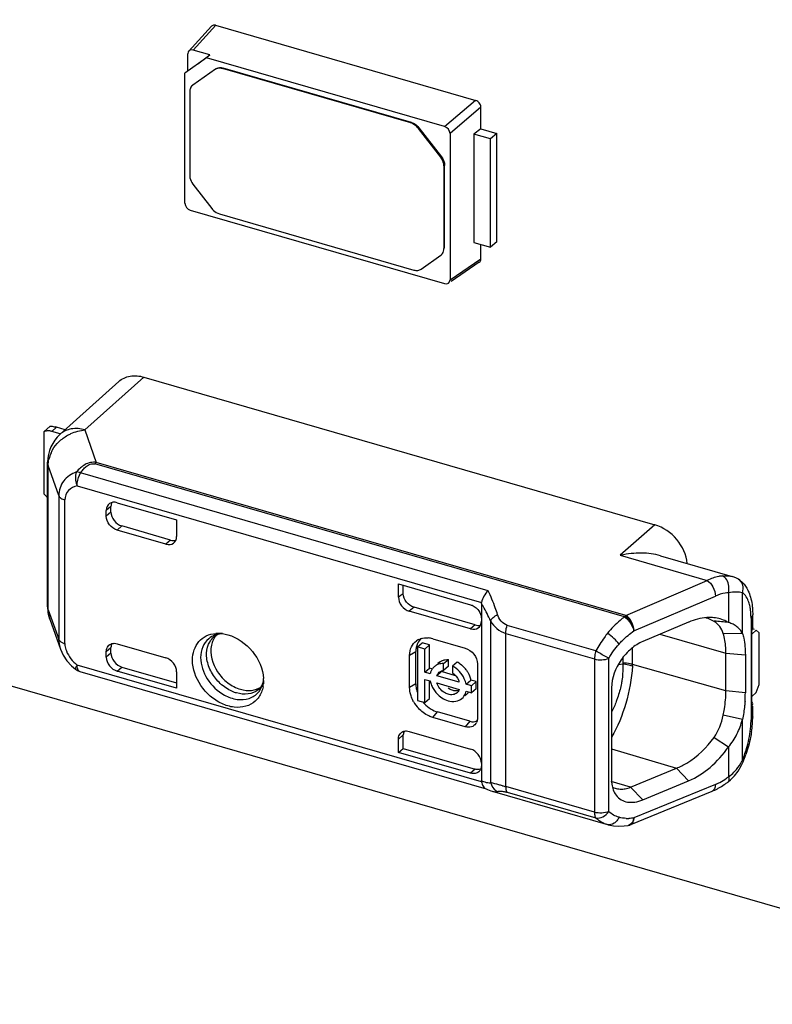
# Model space of a CAD drawing. Header units: millimetres. Extents: x 0 to 210, y 0 to 297.
# Tile 15 of 19: x 112.39 to 118.41, y 231.61 to 239.49. Entities that reach past the tile are written whole.
import ezdxf

# ---------------------------------------------------------------- set-up
doc = ezdxf.new("R2010")
doc.units = ezdxf.units.MM
doc.header["$LTSCALE"] = 19.36
doc.layers.get('0').update_dxf_attribs({"linetype": 'CONTINUOUS'})

msp = doc.modelspace()

# ---------------------------------------------------------------- linework, layer by layer
at = {"color": 7, "linetype": 'Continuous'}
for p, q in [((121.13401, 231.61388), (93.85421, 239.48888)), ((113.92383, 239.4365), (113.74262, 239.238)), ((113.95632, 239.44502), (116.04012, 238.84347)), ((113.91245, 239.20687), (113.77767, 239.24578)), ((113.88504, 239.18351), (113.71184, 239.0603)), ((113.73443, 239.08024), (113.73443, 239.21502)), ((113.81438, 239.13711), (113.91245, 239.20687)), ((113.88504, 239.18351), (113.91245, 239.20687)), ((115.79037, 238.63349), (113.88504, 239.18351)), ((113.95603, 239.09435), (113.7755, 238.96517)), ((115.519, 238.66275), (114.01227, 239.09771)), ((115.524, 238.66708), (114.01727, 239.10204)), ((113.71184, 238.02101), (113.71184, 239.0603)), ((113.77628, 238.96617), (113.77128, 238.96184)), ((113.7755, 238.96517), (113.77129, 238.96183)), ((113.75014, 238.91125), (113.75014, 238.2427)), ((116.0808, 238.61518), (116.0808, 238.79105)), ((115.75993, 238.38813), (115.58023, 238.61971)), ((115.58523, 238.62404), (115.76493, 238.39246)), ((116.0808, 238.61518), (116.02544, 238.57285)), ((116.0808, 238.61518), (116.20799, 238.57846)), ((115.8336, 238.57777), (115.8336, 237.40851)), ((116.15749, 238.53473), (116.02544, 238.57285)), ((116.02544, 238.57285), (116.02544, 237.70682)), ((116.20799, 238.57846), (116.15749, 238.53473)), ((116.15749, 237.6687), (116.15749, 238.53473)), ((116.20799, 237.71243), (116.20799, 238.57846)), ((115.7853, 238.31957), (115.7853, 237.65937)), ((115.7903, 237.6637), (115.7903, 238.3239)), ((113.7755, 238.17414), (113.92736, 237.97845)), ((113.75507, 237.96529), (115.79037, 237.37775)), ((113.98859, 237.93541), (115.54267, 237.48678)), ((116.02544, 237.70682), (116.15749, 237.6687)), ((116.0808, 237.57328), (116.0808, 237.69084)), ((116.20799, 237.71243), (116.15749, 237.6687)), ((115.60391, 237.49447), (115.75993, 237.60546)), ((115.75993, 237.60546), (115.76415, 237.60879)), ((115.76916, 237.61311), (115.76416, 237.60878)), ((116.0676, 237.54853), (115.84213, 237.39591)), ((112.71267, 236.1727), (113.18266, 236.59526)), ((112.91191, 236.20827), (113.38306, 236.62988)), ((113.38307, 236.62988), (117.47338, 235.44911)), ((112.63279, 236.23664), (112.58279, 236.19334)), ((112.58279, 236.19334), (112.58279, 235.69538)), ((112.71399, 236.17712), (112.64774, 236.19624)), ((112.75316, 236.20911), (112.68524, 236.22872)), ((112.61325, 234.79487), (112.61325, 235.94961)), ((113.16932, 235.62587), (113.64564, 235.48837)), ((113.08272, 235.51858), (113.08272, 235.56426)), ((113.12022, 235.55106), (113.12022, 235.59651)), ((113.64564, 235.48837), (113.64564, 235.35608)), ((113.55902, 235.29448), (113.16932, 235.40698)), ((113.59539, 235.32729), (113.20682, 235.43945)), ((117.2013, 235.20593), (117.19621, 235.20487)), ((117.51949, 235.20149), (118.09297, 235.03594)), ((118.14166, 235.01406), (118.14131, 235.01429)), ((115.42099, 234.97587), (115.99835, 234.8092)), ((115.42099, 234.86967), (115.42099, 234.97587)), ((115.45962, 234.89791), (115.45962, 234.96471)), ((115.99835, 234.61635), (115.50763, 234.75801)), ((116.03585, 234.6477), (115.54627, 234.78903)), ((116.08495, 234.81983), (116.08495, 233.40146)), ((112.63065, 234.69417), (112.71594, 234.45516)), ((118.25615, 234.62471), (118.25615, 234.72822)), ((117.74304, 234.67055), (117.3757, 234.5151)), ((118.24832, 234.57484), (118.2836, 234.60539)), ((118.24832, 233.99853), (118.24832, 234.60475)), ((118.3086, 234.58374), (118.2836, 234.60539)), ((115.69524, 234.53771), (115.95504, 234.46271)), ((118.02072, 234.58092), (118.17393, 234.58149)), ((118.3086, 234.17238), (118.3086, 234.58374)), ((112.71605, 234.45487), (112.73825, 234.40655)), ((113.12022, 234.42307), (113.12022, 234.46853)), ((113.16932, 234.49765), (113.55902, 234.38516)), ((115.57363, 234.47216), (115.61113, 234.50464)), ((115.63101, 234.4556), (115.57363, 234.47216)), ((115.57363, 234.47216), (115.57363, 234.04434)), ((115.66851, 234.48807), (115.61113, 234.50464)), ((115.63101, 234.4556), (115.66851, 234.48807)), ((115.63101, 234.27038), (115.63101, 234.4556)), ((115.66851, 234.30285), (115.66851, 234.48807)), ((112.73825, 234.40655), (112.76789, 234.36216)), ((112.76789, 234.36216), (112.80481, 234.32091)), ((113.08272, 234.39037), (113.08272, 234.43605)), ((115.51058, 234.14655), (115.51058, 234.40636)), ((115.55953, 234.17572), (115.55953, 234.43553)), ((115.78272, 234.33948), (115.82022, 234.37196)), ((115.82022, 234.31718), (115.82022, 234.37196)), ((118.0418, 234.12042), (118.0418, 234.42353)), ((118.19729, 234.40822), (118.19729, 234.10511)), ((112.80481, 234.32091), (112.83603, 234.29318)), ((113.20682, 234.31147), (113.64564, 234.18479)), ((115.63101, 234.27038), (115.66851, 234.30285)), ((115.68689, 234.29755), (115.66851, 234.30285)), ((115.74565, 234.34751), (115.73575, 234.33894)), ((115.78272, 234.28471), (115.78272, 234.33948)), ((115.82022, 234.31718), (115.78272, 234.28471)), ((115.8919, 234.35127), (115.8544, 234.31879)), ((115.8544, 234.31879), (115.8544, 234.26402)), ((116.0531, 234.33635), (116.0531, 233.90333)), ((112.87115, 234.27488), (116.12243, 233.33631)), ((113.64564, 234.14127), (113.16932, 234.27877)), ((113.64564, 234.27355), (113.64564, 234.14127)), ((114.34148, 234.20258), (114.34026, 234.17835)), ((115.67535, 234.25758), (115.63101, 234.27038)), ((115.63101, 234.213), (115.67535, 234.2002)), ((115.63101, 234.02778), (115.63101, 234.213)), ((115.72913, 234.24205), (115.76663, 234.27453)), ((115.90799, 234.19042), (115.72913, 234.24205)), ((115.87873, 234.24216), (115.76663, 234.27453)), ((115.96177, 234.17489), (115.99927, 234.20737)), ((116.04415, 234.19441), (115.99927, 234.20737)), ((115.66851, 234.06026), (115.66851, 234.2002)), ((115.72913, 234.18468), (115.90799, 234.13304)), ((116.00665, 234.16194), (115.96177, 234.17489)), ((116.00665, 234.16194), (116.04415, 234.19441)), ((116.00665, 234.10456), (116.00665, 234.16194)), ((116.04415, 234.13704), (116.00665, 234.10456)), ((116.04415, 234.13704), (116.04415, 234.19441)), ((117.1264, 234.14538), (117.1264, 233.40923)), ((118.2836, 234.10743), (118.3086, 234.17238)), ((115.63101, 234.02778), (115.66851, 234.06026)), ((115.96647, 234.09254), (115.9531, 234.08096)), ((115.96177, 234.11752), (116.00665, 234.10456)), ((118.2836, 234.10743), (118.24832, 234.07688)), ((115.57363, 234.04434), (115.63101, 234.02778)), ((118.25615, 233.91384), (118.25615, 233.99853)), ((115.95504, 233.83359), (115.69524, 233.90859)), ((115.99254, 233.87751), (115.73274, 233.95251)), ((118.17394, 233.89152), (118.02065, 233.92635)), ((115.45962, 233.76935), (115.42099, 233.73497)), ((115.42099, 233.62877), (115.42099, 233.73497)), ((115.45962, 233.66114), (115.45962, 233.76935)), ((115.50763, 233.7966), (115.99835, 233.65494)), ((117.94855, 233.7472), (118.06271, 233.67292)), ((115.42099, 233.62877), (115.45962, 233.66114)), ((115.45962, 233.66114), (116.03571, 233.49484)), ((115.99825, 233.46212), (115.42099, 233.62877)), ((117.27879, 233.35036), (117.64587, 233.50292)), ((118.17942, 233.55377), (118.17944, 233.55383)), ((118.11028, 233.44123), (118.13914, 233.47882)), ((116.12261, 233.33695), (116.133, 233.33227)), ((117.37589, 233.24859), (117.7435, 233.40179)), ((118.05925, 233.39312), (118.0592, 233.39308)), ((116.133, 233.33227), (116.16064, 233.32172)), ((116.16064, 233.32172), (116.17185, 233.31824)), ((116.17184, 233.31825), (117.09381, 233.0521)), ((117.27947, 233.05079), (117.93075, 233.318)), ((117.25875, 233.04485), (117.25838, 233.04478)), ((117.2695, 233.04738), (117.27925, 233.05076))]:
    msp.add_line(p, q, dxfattribs=at)
at = {"color": 9, "linetype": 'Continuous'}
for p, q in [((113.95887, 239.44428), (113.77767, 239.24578)), ((113.95603, 239.09435), (113.95103, 239.09002)), ((114.01227, 239.09771), (114.01727, 239.10204)), ((113.7755, 238.96517), (113.7805, 238.9695)), ((115.79037, 238.63349), (116.03756, 238.84421)), ((116.0808, 238.7885), (115.8336, 238.57777)), ((115.519, 238.66275), (115.524, 238.66708)), ((115.58023, 238.61971), (115.58523, 238.62404)), ((115.76493, 238.39246), (115.75993, 238.38813)), ((115.7853, 238.31957), (115.7903, 238.3239)), ((115.7853, 237.65937), (115.7903, 237.6637)), ((115.8336, 237.40851), (116.0808, 237.57583)), ((112.64774, 236.19624), (112.68524, 236.22872)), ((112.71272, 236.17275), (112.71266, 236.17269)), ((112.91191, 236.20827), (113.00259, 235.94818)), ((117.23014, 234.71288), (112.99166, 235.93643)), ((117.24105, 234.72464), (113.00259, 235.94818)), ((112.70184, 235.68246), (112.6178, 235.92356)), ((112.6178, 234.76882), (112.6178, 235.92356)), ((116.13849, 234.92201), (112.87666, 235.86362)), ((112.84888, 235.76199), (116.08556, 234.82764)), ((112.70184, 235.68246), (112.70184, 234.53332)), ((112.75032, 234.4987), (112.75032, 235.64784)), ((113.12022, 235.59651), (113.08272, 235.56426)), ((113.12022, 235.55106), (113.08272, 235.51858)), ((113.16932, 235.40698), (113.20682, 235.43945)), ((117.47338, 235.44911), (117.1962, 235.20488)), ((113.59539, 235.32729), (113.55902, 235.29448)), ((117.1962, 235.20488), (117.89231, 235.00393)), ((117.24105, 234.72464), (117.89231, 235.00393)), ((117.3058, 234.60011), (117.95708, 234.87939)), ((118.0625, 234.90605), (118.0625, 234.66673)), ((118.17373, 234.58004), (118.17393, 234.90511)), ((112.6178, 234.76882), (112.70184, 234.53332)), ((115.54627, 234.78903), (115.50763, 234.75801)), ((116.1588, 234.67974), (116.1588, 233.38666)), ((117.24106, 234.72464), (117.23556, 234.71925)), ((118.24275, 234.70322), (118.24275, 233.88884)), ((116.03585, 234.6477), (115.99835, 234.61635)), ((117.00078, 234.43992), (116.29071, 234.6449)), ((116.27959, 234.58085), (116.98967, 234.37587)), ((116.27959, 233.35485), (116.27959, 234.58085)), ((117.51288, 234.57315), (118.0418, 234.42353)), ((113.08272, 234.43605), (113.12022, 234.46853)), ((117.29404, 234.33195), (117.29404, 234.4649)), ((113.12022, 234.42307), (113.08272, 234.39037)), ((115.51058, 234.40636), (115.55953, 234.43553)), ((116.98967, 234.37587), (116.98967, 233.14986)), ((117.10395, 233.15486), (117.10395, 234.38086)), ((117.21775, 234.38665), (117.21775, 234.34429)), ((118.0418, 234.42353), (118.19729, 234.40822)), ((116.08556, 233.39331), (112.84888, 234.32766)), ((113.16932, 234.27877), (113.20682, 234.31147)), ((117.18222, 234.33297), (117.21746, 234.33716)), ((118.0418, 234.12042), (117.29404, 234.33195)), ((115.55953, 234.17572), (115.51058, 234.14655)), ((118.19729, 234.10511), (118.0418, 234.12042)), ((115.69524, 233.90859), (115.73274, 233.95251)), ((118.17382, 233.56747), (118.17382, 233.89257)), ((115.99254, 233.87751), (115.95504, 233.83359)), ((117.1264, 233.65741), (117.64587, 233.50292)), ((118.06251, 233.67327), (118.06251, 233.43403)), ((116.03573, 233.49483), (115.99823, 233.46213)), ((117.7435, 233.40179), (117.64579, 233.50294)), ((116.98967, 233.14986), (116.27959, 233.35485)), ((117.27879, 233.35036), (117.1227, 233.39678)), ((117.27892, 233.35036), (117.37589, 233.24859)), ((117.95708, 233.37222), (117.30579, 233.10501)), ((116.2907, 233.31004), (117.00078, 233.10505)), ((117.2635, 233.04601), (117.25873, 233.04484))]:
    msp.add_line(p, q, dxfattribs=at)
at = {"color": 7, "linetype": 'Continuous'}
for points in [[(118.14129, 235.0143), (118.1208, 235.02555), (118.09882, 235.03415), (118.09252, 235.03606)], [(118.13914, 233.47882), (118.16416, 233.52115), (118.17943, 233.5538)], [(118.05924, 233.39313), (118.07805, 233.40868), (118.11028, 233.44123)], [(117.09466, 233.05186), (117.10003, 233.05037), (117.14076, 233.04217), (117.18371, 233.03888), (117.22849, 233.04071), (117.25838, 233.04474)], [(117.25875, 233.04485), (117.26693, 233.04666), (117.27031, 233.04762)]]:
    msp.add_lwpolyline(points, dxfattribs=at)
for centre, radius, start, end in [((113.83192, 238.91133), 0.08178, 172.202435, 180.058614), ((112.61466, 236.12409), 0.07624, 106.907422, 114.712683), ((112.91324, 235.94962), 0.29999, 131.942857, 179.985481), ((112.61528, 236.08406), 0.11679, 73.862135, 79.736756), ((112.5964, 235.92154), 0.31977, 73.869689, 75.866428), ((112.9133, 234.79488), 0.30005, 180.003392, 199.379274), ((117.80731, 234.43918), 0.27567, 69.048759, 74.440735), ((117.81007, 234.44646), 0.26789, 59.021339, 69.04274), ((115.66504, 206.90552), 27.86641, 85.064043, 85.299509), ((114.00493, 234.48381), 0.09151, 121.084506, 129.340594), ((113.97831, 234.32985), 0.25094, 86.834331, 94.476407), ((113.97758, 234.31266), 0.26814, 83.804158, 86.882555), ((113.97673, 234.30448), 0.27636, 82.504386, 83.811016), ((115.63578, 234.42115), 0.12284, 115.631257, 125.373983), ((115.64257, 234.35976), 0.18552, 78.985557, 85.193271), ((115.64022, 234.3474), 0.1981, 73.877341, 79.002333), ((113.19292, 234.46977), 0.0726, 163.116374, 168.608258), ((115.77055, 234.24304), 0.09528, 130.918647, 141.609535), ((115.80778, 234.27578), 0.0949, 127.340511, 130.894647), ((115.79696, 234.17627), 0.19909, 56.913117, 61.519814), ((115.78257, 234.15633), 0.22374, 36.728484, 44.790471), ((114.05331, 234.20249), 0.28817, 0.018214, 3.284947), ((115.78788, 234.155), 0.12522, 16.427354, 23.346987), ((114.0861, 234.20099), 0.25531, 349.269635, 354.898052), ((115.88272, 234.24503), 0.21253, 202.274823, 212.200517), ((115.90506, 234.16332), 0.09371, 310.942176, 315.357319), ((115.90254, 234.16563), 0.09713, 315.432648, 325.75555), ((117.28488, 234.10557), 0.91241, 355.639654, 359.971188), ((115.78708, 234.17285), 0.28145, 209.413398, 222.706326), ((117.49406, 233.91476), 0.76209, 355.445483, 359.931174), ((115.98381, 233.89695), 0.06828, 326.127602, 334.643944), ((117.37594, 233.9237), 0.88055, 351.488721, 355.476231), ((117.27743, 233.93389), 0.97881, 337.15198, 340.780134), ((116.02669, 233.51587), 0.05664, 311.151047, 325.276536), ((117.20229, 233.50151), 0.16633, 253.364851, 267.465225), ((117.73717, 233.78917), 0.5094, 292.334351, 297.7845), ((117.72015, 233.82214), 0.5465, 297.751645, 300.347467), ((117.7005, 233.85514), 0.5849, 300.375309, 305.31564), ((117.6791, 233.88588), 0.62235, 305.287671, 307.644075)]:
    msp.add_arc(centre, radius, start, end, dxfattribs=at)
at = {"color": 9, "linetype": 'Continuous'}
for centre, radius, start, end in [((112.87443, 235.91799), 0.25714, 155.547091, 167.297906), ((117.99096, 234.98657), 0.05825, 59.080369, 66.923702), ((114.77372, 234.03866), 1.52629, 29.798713, 30.784683), ((114.78532, 234.04519), 1.51297, 24.797142, 29.802602), ((114.01883, 234.38077), 0.19761, 96.85189, 102.77281), ((112.78319, 234.6128), 0.11874, 247.591888, 253.930495), ((117.07444, 234.33196), 0.2196, 356.881503, 359.996353), ((114.20395, 234.25133), 0.1547, 307.56436, 312.462395), ((117.58097, 233.88976), 0.66178, 355.454676, 359.920839), ((117.36254, 233.90935), 0.88037, 337.149601, 340.844959), ((117.79101, 233.75423), 0.42592, 332.717195, 334.013226), ((117.73858, 233.85387), 0.53028, 305.338931, 307.651511), ((117.86888, 233.70643), 0.33439, 315.201339, 320.170774), ((116.15099, 233.50475), 0.11836, 268.296501, 273.784676), ((117.63771, 238.4067), 5.23123, 254.658748, 254.952555), ((117.80397, 233.74558), 0.40354, 292.297786, 295.064247), ((116.20224, 233.42331), 0.10937, 253.862266, 257.853995), ((117.25511, 233.37287), 0.27234, 267.638803, 271.894228)]:
    msp.add_arc(centre, radius, start, end, dxfattribs=at)
at = {"color": 7, "linetype": 'Continuous'}
for centre, major_axis, ratio, start_param, end_param in [((113.7778, 239.20237), (-0.0328, 0.03794), 0.7477192, -0.8547567, 0.7129627), ((115.79023, 238.59016), (0.03276, -0.03777), 0.7522872, 0.7144696, 2.282189), ((113.75521, 238.00862), (0.03276, -0.03777), 0.7522872, -2.427123, -0.8594036), ((115.79023, 237.42116), (-0.0328, 0.03794), 0.7477192, 2.286836, 3.8545554), ((113.16932, 235.53926), (-0.06546, 0.07559), 0.7500007, 5.4261241, 6.9969205), ((113.20682, 235.57151), (-0.06546, 0.07559), 0.7500007, 0.3261361, 0.7137351), ((117.47338, 235.18929), (-0.19638, 0.2268), 0.7500041, -2.3289198, -0.8570101), ((113.55902, 235.38109), (0.06549, -0.07558), 0.7499837, -0.8573411, 0.7134552), ((113.59539, 235.41389), (0.06549, -0.07558), 0.7499837, -0.8573411, -0.3335343), ((115.50761, 234.84463), (-0.06548, 0.07562), 0.7497739, 0.7136497, 2.2847506), ((115.99835, 234.70297), (-0.06545, 0.07561), 0.7500163, -3.9983954, -2.4275991), ((116.03585, 234.73431), (-0.06545, 0.07561), 0.7500163, -3.9983954, -3.4987442), ((118.26865, 234.58084), (0.12444, -0.05685), 0.2087122, 1.6591484, 1.7755347), ((113.16932, 234.36537), (-0.06546, 0.07559), 0.7500007, 0.7137351, 2.2845315), ((113.20682, 234.39807), (-0.06546, 0.07559), 0.7500007, 0.7137351, 2.2845315), ((113.55902, 234.29855), (0.06549, -0.07558), 0.7499837, 0.7134546, 2.2842515), ((115.99835, 233.56832), (-0.06545, 0.07561), 0.7500163, -2.4275989, -0.8568027)]:
    msp.add_ellipse(centre, major_axis=major_axis, ratio=ratio, start_param=start_param, end_param=end_param, dxfattribs=at)
for points, knots in [([(113.95632, 239.44502), (113.95328, 239.44589), (113.94179, 239.44753), (113.92958, 239.44254), (113.92387, 239.43646)], [0, 0, 0, 0, 0.2746625, 1, 1, 1, 1]), ([(114.01227, 239.09771), (114.00161, 239.10078), (113.98001, 239.10333), (113.95919, 239.09583), (113.95103, 239.09002)], [0, 0, 0, 0, 0.5254542, 1, 1, 1, 1]), ([(113.95603, 239.09435), (113.96419, 239.10016), (113.98501, 239.10766), (114.00661, 239.10511), (114.01727, 239.10204)], [0, 0, 0, 0, 0.4745458, 1, 1, 1, 1]), ([(113.77128, 238.96184), (113.76295, 238.95463), (113.75455, 238.941), (113.75144, 238.92635), (113.7509, 238.92243)], [0, 0, 0, 0, 0.7357666, 1, 1, 1, 1]), ([(116.0808, 238.79105), (116.0808, 238.80242), (116.06981, 238.82445), (116.05128, 238.84025), (116.04012, 238.84347)], [0, 0, 0, 0, 0.4945614, 1, 1, 1, 1]), ([(115.58023, 238.61971), (115.57623, 238.62487), (115.5594, 238.64358), (115.5369, 238.65758), (115.519, 238.66275)], [0, 0, 0, 0, 0.2594877, 1, 1, 1, 1]), ([(115.524, 238.66708), (115.5298, 238.66541), (115.55333, 238.65619), (115.5735, 238.63916), (115.58523, 238.62404)], [0, 0, 0, 0, 0.2397432, 1, 1, 1, 1]), ([(115.7853, 238.31957), (115.7853, 238.32539), (115.78283, 238.35), (115.77146, 238.37328), (115.75993, 238.38813)], [0, 0, 0, 0, 0.2362674, 1, 1, 1, 1]), ([(115.76493, 238.39246), (115.76891, 238.38733), (115.78255, 238.36689), (115.7903, 238.34201), (115.7903, 238.3239)], [0, 0, 0, 0, 0.2638701, 1, 1, 1, 1]), ([(113.75014, 238.2427), (113.75014, 238.23688), (113.75261, 238.21227), (113.76398, 238.18899), (113.7755, 238.17414)], [0, 0, 0, 0, 0.2362674, 1, 1, 1, 1]), ([(113.92736, 237.97845), (113.93136, 237.97329), (113.94819, 237.95458), (113.97068, 237.94058), (113.98859, 237.93541)], [0, 0, 0, 0, 0.2594877, 1, 1, 1, 1]), ([(115.76416, 237.60878), (115.76754, 237.61171), (115.78021, 237.62557), (115.7853, 237.64523), (115.7853, 237.65937)], [0, 0, 0, 0, 0.2401385, 1, 1, 1, 1]), ([(116.06755, 237.54861), (116.07333, 237.55254), (116.07955, 237.56116), (116.0808, 237.57071), (116.0808, 237.57328)], [0, 0, 0, 0, 0.731777, 1, 1, 1, 1]), ([(115.54267, 237.48678), (115.55333, 237.48371), (115.57493, 237.48116), (115.59574, 237.48866), (115.60391, 237.49447)], [0, 0, 0, 0, 0.5254542, 1, 1, 1, 1]), ([(113.18266, 236.59525), (113.20731, 236.61743), (113.27516, 236.64818), (113.34764, 236.64033), (113.38307, 236.62988)], [0, 0, 0, 0, 0.4729556, 1, 1, 1, 1]), ([(112.63608, 236.19897), (112.63231, 236.19966), (112.61781, 236.20152), (112.6028, 236.20017), (112.59249, 236.19703)], [0, 0, 0, 0, 0.2625104, 1, 1, 1, 1]), ([(112.63279, 236.23664), (112.63515, 236.237), (112.64925, 236.23754), (112.66318, 236.23447), (112.67448, 236.23163)], [0, 0, 0, 0, 0.1701458, 1, 1, 1, 1]), ([(113.12022, 235.55106), (113.12022, 235.52669), (113.14036, 235.4775), (113.18285, 235.44637), (113.20682, 235.43945)], [0, 0, 0, 0, 0.4940834, 1, 1, 1, 1]), ([(113.16932, 235.40698), (113.14535, 235.4139), (113.10286, 235.44503), (113.08272, 235.49421), (113.08272, 235.51858)], [0, 0, 0, 0, 0.505913, 1, 1, 1, 1]), ([(117.51937, 235.20152), (117.46989, 235.21582), (117.36232, 235.22831), (117.25544, 235.217), (117.2013, 235.20593)], [0, 0, 0, 0, 0.4824553, 1, 1, 1, 1]), ([(118.01379, 235.04016), (118.00376, 235.03923), (117.96176, 235.03302), (117.9213, 235.01822), (117.89232, 235.00393)], [0, 0, 0, 0, 0.2376842, 1, 1, 1, 1]), ([(116.13849, 234.92201), (116.12478, 234.90907), (116.10253, 234.87953), (116.08844, 234.84503), (116.08556, 234.82764)], [0, 0, 0, 0, 0.5167419, 1, 1, 1, 1]), ([(118.21668, 234.92739), (118.21945, 234.92189), (118.23001, 234.899), (118.23766, 234.87482), (118.24215, 234.85632)], [0, 0, 0, 0, 0.2442289, 1, 1, 1, 1]), ([(115.45962, 234.89791), (115.45634, 234.89592), (115.44292, 234.88724), (115.43136, 234.87594), (115.42099, 234.86967)], [0, 0, 0, 0, 0.2406913, 1, 1, 1, 1]), ([(115.54627, 234.78903), (115.52276, 234.79581), (115.4809, 234.82615), (115.46038, 234.87397), (115.45962, 234.89799)], [0, 0, 0, 0, 0.5045173, 1, 1, 1, 1]), ([(115.99835, 234.8092), (116.00217, 234.80809), (116.01787, 234.80245), (116.03221, 234.79326), (116.04179, 234.78497)], [0, 0, 0, 0, 0.2393129, 1, 1, 1, 1]), ([(116.04179, 234.78497), (116.04664, 234.78077), (116.06437, 234.76296), (116.07703, 234.7399), (116.08172, 234.72179)], [0, 0, 0, 0, 0.2554058, 1, 1, 1, 1]), ([(118.25252, 234.79654), (118.25314, 234.791), (118.25531, 234.76829), (118.25615, 234.74546), (118.25615, 234.72822)], [0, 0, 0, 0, 0.244561, 1, 1, 1, 1]), ([(117.93352, 234.7065), (117.91837, 234.70756), (117.85355, 234.70766), (117.78959, 234.68977), (117.74411, 234.67035)], [0, 0, 0, 0, 0.234959, 1, 1, 1, 1]), ([(118.0625, 234.66673), (118.05312, 234.67267), (118.01306, 234.69402), (117.96759, 234.70411), (117.93352, 234.7065)], [0, 0, 0, 0, 0.2453233, 1, 1, 1, 1]), ([(118.02089, 234.58086), (118.01455, 234.60021), (117.99618, 234.63749), (117.96508, 234.66526), (117.94796, 234.67614)], [0, 0, 0, 0, 0.5009586, 1, 1, 1, 1]), ([(118.17373, 234.58048), (118.16843, 234.59069), (118.15519, 234.60973), (118.13072, 234.63501), (118.09947, 234.65528), (118.07516, 234.66279), (118.0625, 234.66673)], [0, 0, 0, 0, 0.2382307, 0.4764955, 0.7254477, 1, 1, 1, 1]), ([(113.77252, 234.36683), (113.77252, 234.39434), (113.78028, 234.44797), (113.81923, 234.51782), (113.88195, 234.5653), (113.93277, 234.57796), (113.95872, 234.58002)], [0, 0, 0, 0, 0.2645302, 0.5100529, 0.7496953, 1, 1, 1, 1]), ([(114.01272, 234.57809), (114.00717, 234.57773), (113.9881, 234.57556), (113.96935, 234.56923), (113.95768, 234.56218)], [0, 0, 0, 0, 0.2899617, 1, 1, 1, 1]), ([(114.05584, 234.5695), (114.13193, 234.54785), (114.26817, 234.45059), (114.33656, 234.29698), (114.34101, 234.219)], [0, 0, 0, 0, 0.5031882, 1, 1, 1, 1]), ([(115.51058, 234.40636), (115.51058, 234.42905), (115.51866, 234.47357), (115.54762, 234.50919), (115.56467, 234.52131)], [0, 0, 0, 0, 0.5203095, 1, 1, 1, 1]), ([(115.58264, 234.5319), (115.58821, 234.53458), (115.61218, 234.54402), (115.63868, 234.54625), (115.65812, 234.54463)], [0, 0, 0, 0, 0.2405925, 1, 1, 1, 1]), ([(118.04184, 234.42352), (118.04184, 234.43817), (118.0403, 234.49111), (118.03264, 234.54434), (118.02089, 234.58086)], [0, 0, 0, 0, 0.2763923, 1, 1, 1, 1]), ([(118.17373, 234.58004), (118.17768, 234.56777), (118.19319, 234.51185), (118.19729, 234.45329), (118.19729, 234.40822)], [0, 0, 0, 0, 0.2223129, 1, 1, 1, 1]), ([(113.08272, 234.43605), (113.08272, 234.44103), (113.08428, 234.45953), (113.09357, 234.47774), (113.10385, 234.48665)], [0, 0, 0, 0, 0.2680219, 1, 1, 1, 1]), ([(113.10385, 234.48665), (113.11222, 234.4939), (113.12704, 234.50025), (113.14207, 234.50117), (113.14606, 234.50114)], [0, 0, 0, 0, 0.7351282, 1, 1, 1, 1]), ([(113.92362, 234.48604), (113.90832, 234.41507), (113.94519, 234.29232), (114.04905, 234.18203), (114.12025, 234.14376), (114.157, 234.13315)], [0, 0, 0, 0, 0.4805713, 0.7468408, 1, 1, 1, 1]), ([(115.95504, 234.46271), (115.98219, 234.45487), (116.03028, 234.41962), (116.0531, 234.36394), (116.0531, 234.33635)], [0, 0, 0, 0, 0.5059129, 1, 1, 1, 1]), ([(117.37621, 234.51599), (117.34267, 234.50131), (117.27738, 234.45849), (117.17264, 234.34311), (117.12822, 234.22397), (117.12594, 234.14557)], [0, 0, 0, 0, 0.235913, 0.4944985, 1, 1, 1, 1]), ([(114.32417, 234.10985), (114.31324, 234.0831), (114.27948, 234.03338), (114.19844, 233.9901), (114.10202, 233.98495), (114.00269, 234.01534), (113.91051, 234.07669), (113.81316, 234.18608), (113.77252, 234.29594), (113.77252, 234.36683)], [0, 0, 0, 0, 0.1074877, 0.2145688, 0.3299973, 0.4574805, 0.5949005, 0.7362856, 1, 1, 1, 1]), ([(115.75021, 234.35123), (115.75964, 234.35842), (115.77436, 234.36572), (115.7899, 234.36939), (115.79394, 234.37012)], [0, 0, 0, 0, 0.74246, 1, 1, 1, 1]), ([(115.78272, 234.33948), (115.77836, 234.33964), (115.76155, 234.3394), (115.74471, 234.33565), (115.73326, 234.33073)], [0, 0, 0, 0, 0.2591754, 1, 1, 1, 1]), ([(115.96177, 234.17489), (115.959, 234.18952), (115.94004, 234.24773), (115.89487, 234.29686), (115.8544, 234.31879)], [0, 0, 0, 0, 0.2443164, 1, 1, 1, 1]), ([(115.96189, 234.29013), (115.96659, 234.28384), (115.98348, 234.25855), (115.99507, 234.22954), (115.99927, 234.20737)], [0, 0, 0, 0, 0.2581633, 1, 1, 1, 1]), ([(114.30839, 234.1372), (114.31224, 234.14071), (114.32903, 234.15897), (114.33816, 234.18336), (114.34175, 234.20251)], [0, 0, 0, 0, 0.2112099, 1, 1, 1, 1]), ([(114.157, 234.13315), (114.18552, 234.12492), (114.24322, 234.1179), (114.29921, 234.13673), (114.32154, 234.15164)], [0, 0, 0, 0, 0.5250406, 1, 1, 1, 1]), ([(115.52486, 234.07121), (115.52254, 234.07746), (115.51458, 234.10182), (115.51058, 234.12758), (115.51058, 234.14655)], [0, 0, 0, 0, 0.2600386, 1, 1, 1, 1]), ([(115.70288, 234.13178), (115.70969, 234.12095), (115.73958, 234.0815), (115.78331, 234.05167), (115.81856, 234.04149)], [0, 0, 0, 0, 0.258599, 1, 1, 1, 1]), ([(115.81856, 234.09363), (115.80835, 234.09657), (115.76851, 234.11475), (115.73839, 234.15313), (115.72913, 234.18468)], [0, 0, 0, 0, 0.2441941, 1, 1, 1, 1]), ([(115.81766, 234.1454), (115.82065, 234.1432), (115.83256, 234.13517), (115.84582, 234.12906), (115.85606, 234.1261)], [0, 0, 0, 0, 0.2585904, 1, 1, 1, 1]), ([(115.85606, 234.1261), (115.86022, 234.1249), (115.87616, 234.12135), (115.89326, 234.12201), (115.90471, 234.12564)], [0, 0, 0, 0, 0.265117, 1, 1, 1, 1]), ([(115.88955, 234.10557), (115.8807, 234.09788), (115.85665, 234.08733), (115.83109, 234.09001), (115.81856, 234.09363)], [0, 0, 0, 0, 0.473513, 1, 1, 1, 1]), ([(115.81856, 234.04149), (115.83804, 234.03587), (115.8778, 234.03172), (115.91519, 234.0481), (115.92897, 234.06006)], [0, 0, 0, 0, 0.5264384, 1, 1, 1, 1]), ([(115.92897, 234.06006), (115.94141, 234.07085), (115.95439, 234.09045), (115.96056, 234.11185), (115.96177, 234.11752)], [0, 0, 0, 0, 0.7398633, 1, 1, 1, 1]), ([(118.02072, 233.92632), (118.02417, 233.943), (118.03576, 234.00709), (118.0418, 234.07231), (118.0418, 234.12042)], [0, 0, 0, 0, 0.2613665, 1, 1, 1, 1]), ([(115.69524, 233.90859), (115.68471, 233.91163), (115.64176, 233.92783), (115.60386, 233.95636), (115.58026, 233.98195)], [0, 0, 0, 0, 0.239406, 1, 1, 1, 1]), ([(115.66594, 233.9852), (115.67118, 233.98149), (115.69203, 233.96797), (115.71503, 233.95763), (115.73274, 233.95251)], [0, 0, 0, 0, 0.2582767, 1, 1, 1, 1]), ([(118.19465, 234.0362), (118.19378, 234.02448), (118.18932, 233.97628), (118.18124, 233.92846), (118.17382, 233.89257)], [0, 0, 0, 0, 0.2428332, 1, 1, 1, 1]), ([(118.24832, 233.99853), (118.24955, 233.99995), (118.2537, 234.0054), (118.25607, 234.01236), (118.25608, 234.01736)], [0, 0, 0, 0, 0.2727999, 1, 1, 1, 1]), ([(118.25608, 234.01736), (118.25608, 234.02215), (118.25388, 234.02882), (118.25002, 234.03415), (118.24888, 234.03554)], [0, 0, 0, 0, 0.7268367, 1, 1, 1, 1]), ([(116.0531, 233.90333), (116.0531, 233.90016), (116.0525, 233.88798), (116.04938, 233.87586), (116.04551, 233.86771)], [0, 0, 0, 0, 0.2602986, 1, 1, 1, 1]), ([(118.06256, 233.67335), (118.0894, 233.70412), (118.13511, 233.77387), (118.1629, 233.85194), (118.17377, 233.89195)], [0, 0, 0, 0, 0.4961873, 1, 1, 1, 1]), ([(116.0405, 233.8589), (116.03223, 233.84659), (116.00426, 233.82665), (115.9709, 233.82901), (115.95504, 233.83359)], [0, 0, 0, 0, 0.4730941, 1, 1, 1, 1]), ([(115.99254, 233.87751), (115.99802, 233.87593), (116.01851, 233.87185), (116.04136, 233.87635), (116.05378, 233.88519)], [0, 0, 0, 0, 0.2721289, 1, 1, 1, 1]), ([(115.42099, 233.73497), (115.42099, 233.73996), (115.42258, 233.7585), (115.43197, 233.77671), (115.44231, 233.78561)], [0, 0, 0, 0, 0.2680074, 1, 1, 1, 1]), ([(115.44231, 233.78561), (115.45073, 233.79285), (115.46561, 233.79919), (115.48069, 233.80009), (115.4847, 233.80005)], [0, 0, 0, 0, 0.7351294, 1, 1, 1, 1]), ([(117.64587, 233.50292), (117.67428, 233.51393), (117.79165, 233.57246), (117.8884, 233.66724), (117.94798, 233.74773)], [0, 0, 0, 0, 0.2332875, 1, 1, 1, 1]), ([(118.24679, 233.79337), (118.24452, 233.77812), (118.23376, 233.71658), (118.21718, 233.65608), (118.20168, 233.61167)], [0, 0, 0, 0, 0.2469543, 1, 1, 1, 1]), ([(117.74356, 233.40199), (117.80548, 233.42795), (117.92573, 233.50604), (118.02099, 233.61226), (118.06251, 233.67327)], [0, 0, 0, 0, 0.4763737, 1, 1, 1, 1]), ([(116.08495, 233.5237), (116.08495, 233.52001), (116.08403, 233.50601), (116.07914, 233.49211), (116.07325, 233.48361)], [0, 0, 0, 0, 0.2630629, 1, 1, 1, 1]), ([(116.06396, 233.47323), (116.05578, 233.46608), (116.03351, 233.45632), (116.00985, 233.45878), (115.99825, 233.46212)], [0, 0, 0, 0, 0.4737609, 1, 1, 1, 1]), ([(116.08556, 233.39331), (116.08743, 233.381), (116.09491, 233.35838), (116.11262, 233.34155), (116.12224, 233.33706)], [0, 0, 0, 0, 0.5397112, 1, 1, 1, 1]), ([(117.12594, 233.4095), (117.12604, 233.39768), (117.12894, 233.35471), (117.14405, 233.31163), (117.16295, 233.28662)], [0, 0, 0, 0, 0.2737024, 1, 1, 1, 1]), ([(117.19494, 233.33534), (117.20878, 233.33473), (117.23741, 233.33718), (117.26532, 233.34449), (117.27879, 233.35036)], [0, 0, 0, 0, 0.4852531, 1, 1, 1, 1]), ([(117.16295, 233.28662), (117.17395, 233.27206), (117.20169, 233.24661), (117.25612, 233.22822), (117.3161, 233.22957), (117.35588, 233.2406), (117.37581, 233.24828)], [0, 0, 0, 0, 0.2358022, 0.4713977, 0.7241378, 1, 1, 1, 1])]:
    msp.add_open_spline(points, degree=3, knots=knots, dxfattribs=at)
at = {"color": 9, "linetype": 'Continuous'}
for points, knots in [([(112.70393, 236.11357), (112.72453, 236.13352), (112.7559, 236.15665), (112.79015, 236.17404), (112.79901, 236.17808)], [0, 0, 0, 0, 0.7466338, 1, 1, 1, 1]), ([(112.91191, 236.20827), (112.87655, 236.21827), (112.80453, 236.22539), (112.73722, 236.19476), (112.71273, 236.17274)], [0, 0, 0, 0, 0.5272665, 1, 1, 1, 1]), ([(112.64036, 236.02443), (112.64406, 236.03261), (112.66089, 236.06517), (112.68408, 236.09434), (112.70393, 236.11357)], [0, 0, 0, 0, 0.2450759, 1, 1, 1, 1]), ([(113.00258, 235.94817), (112.987, 235.9498), (112.95523, 235.94977), (112.91148, 235.93204), (112.87454, 235.90472), (112.85328, 235.88302), (112.84342, 235.87163)], [0, 0, 0, 0, 0.2552229, 0.5068511, 0.7544969, 1, 1, 1, 1]), ([(112.87666, 235.86362), (112.88305, 235.87324), (112.89709, 235.89165), (112.92125, 235.9173), (112.95317, 235.9373), (112.97901, 235.93749), (112.99166, 235.93643)], [0, 0, 0, 0, 0.2409109, 0.4814313, 0.7352966, 1, 1, 1, 1]), ([(112.84342, 235.87163), (112.80439, 235.85724), (112.73021, 235.80946), (112.70186, 235.7237), (112.70184, 235.68246)], [0, 0, 0, 0, 0.5021751, 1, 1, 1, 1]), ([(112.84343, 235.87163), (112.8401, 235.86405), (112.83057, 235.82782), (112.837, 235.78831), (112.84888, 235.76198)], [0, 0, 0, 0, 0.2226328, 1, 1, 1, 1]), ([(112.87666, 235.86362), (112.87371, 235.86476), (112.86295, 235.86857), (112.85166, 235.87117), (112.84342, 235.87163)], [0, 0, 0, 0, 0.2775233, 1, 1, 1, 1]), ([(112.84888, 235.76199), (112.84888, 235.77047), (112.85187, 235.80571), (112.8632, 235.8404), (112.87666, 235.86362)], [0, 0, 0, 0, 0.2401529, 1, 1, 1, 1]), ([(112.84888, 235.76199), (112.82336, 235.75599), (112.77239, 235.7302), (112.75041, 235.67497), (112.75032, 235.64784)], [0, 0, 0, 0, 0.4914014, 1, 1, 1, 1]), ([(112.70184, 235.68246), (112.70479, 235.67411), (112.72065, 235.65904), (112.73932, 235.65102), (112.75032, 235.64784)], [0, 0, 0, 0, 0.436069, 1, 1, 1, 1]), ([(117.89232, 235.00393), (117.91217, 234.99204), (117.94284, 234.95174), (117.95689, 234.90428), (117.95708, 234.87939)], [0, 0, 0, 0, 0.4817315, 1, 1, 1, 1]), ([(118.01379, 235.04016), (118.02122, 235.04091), (118.04745, 235.04277), (118.07435, 235.04124), (118.09253, 235.03606)], [0, 0, 0, 0, 0.2830582, 1, 1, 1, 1]), ([(118.06248, 234.90605), (118.06553, 234.91846), (118.07016, 234.96481), (118.05034, 235.01897), (118.02089, 235.03654)], [0, 0, 0, 0, 0.2714819, 1, 1, 1, 1]), ([(118.17393, 234.90511), (118.18078, 234.92466), (118.18362, 234.96772), (118.15789, 235.00348), (118.14164, 235.01402)], [0, 0, 0, 0, 0.5167425, 1, 1, 1, 1]), ([(116.21408, 234.73285), (116.20835, 234.74983), (116.18586, 234.81392), (116.16025, 234.877), (116.13849, 234.92201)], [0, 0, 0, 0, 0.2639345, 1, 1, 1, 1]), ([(118.17393, 234.90511), (118.15876, 234.91024), (118.12068, 234.91313), (118.08364, 234.90897), (118.0625, 234.90605)], [0, 0, 0, 0, 0.4287205, 1, 1, 1, 1]), ([(118.0625, 234.90605), (118.05386, 234.90546), (118.01771, 234.90127), (117.98252, 234.8903), (117.95708, 234.87939)], [0, 0, 0, 0, 0.2383541, 1, 1, 1, 1]), ([(118.23468, 234.79366), (118.23216, 234.80639), (118.22177, 234.84743), (118.1991, 234.88903), (118.17393, 234.90511)], [0, 0, 0, 0, 0.3028971, 1, 1, 1, 1]), ([(118.24067, 234.75112), (118.24034, 234.75482), (118.23888, 234.76907), (118.23674, 234.78325), (118.23468, 234.79366)], [0, 0, 0, 0, 0.2591613, 1, 1, 1, 1]), ([(116.1588, 234.67974), (116.16278, 234.69001), (116.17992, 234.71064), (116.20116, 234.72552), (116.21408, 234.73285)], [0, 0, 0, 0, 0.4256937, 1, 1, 1, 1]), ([(116.1588, 234.67974), (116.17123, 234.65689), (116.20538, 234.6144), (116.25371, 234.58873), (116.27959, 234.58086)], [0, 0, 0, 0, 0.4902076, 1, 1, 1, 1]), ([(116.29073, 234.64489), (116.27181, 234.65087), (116.23778, 234.67673), (116.22027, 234.71366), (116.21408, 234.73285)], [0, 0, 0, 0, 0.4960876, 1, 1, 1, 1]), ([(117.23014, 234.71288), (117.21793, 234.70388), (117.16856, 234.66462), (117.12463, 234.61874), (117.09443, 234.58161)], [0, 0, 0, 0, 0.2406962, 1, 1, 1, 1]), ([(117.23015, 234.71284), (117.23198, 234.70809), (117.24023, 234.70421), (117.24943, 234.6988), (117.25514, 234.69203), (117.26043, 234.68495), (117.26855, 234.67579), (117.28127, 234.65841), (117.29571, 234.63268), (117.30358, 234.61064), (117.30582, 234.59994)], [0, 0, 0, 0, 0.1101599, 0.1724758, 0.2343294, 0.2984113, 0.3643178, 0.4985477, 0.7635136, 1, 1, 1, 1]), ([(117.23416, 234.72089), (117.24339, 234.71524), (117.2603, 234.69849), (117.28932, 234.66062), (117.3033, 234.62445), (117.3058, 234.60011)], [0, 0, 0, 0, 0.2259628, 0.4886468, 1, 1, 1, 1]), ([(117.3058, 234.60011), (117.30562, 234.62501), (117.29155, 234.67246), (117.26089, 234.71276), (117.24105, 234.72465)], [0, 0, 0, 0, 0.5184599, 1, 1, 1, 1]), ([(118.24275, 234.70322), (118.24275, 234.71533), (118.24226, 234.73132), (118.24102, 234.74726), (118.24067, 234.75112)], [0, 0, 0, 0, 0.7573582, 1, 1, 1, 1]), ([(118.24275, 234.70322), (118.24481, 234.70501), (118.2516, 234.71173), (118.25613, 234.72134), (118.25615, 234.72822)], [0, 0, 0, 0, 0.2836569, 1, 1, 1, 1]), ([(116.27959, 234.58085), (116.27959, 234.58595), (116.28071, 234.60766), (116.28546, 234.62912), (116.29071, 234.6449)], [0, 0, 0, 0, 0.2344871, 1, 1, 1, 1]), ([(117.18642, 234.49505), (117.19551, 234.50527), (117.2319, 234.54393), (117.27304, 234.57821), (117.3058, 234.60011)], [0, 0, 0, 0, 0.2577451, 1, 1, 1, 1]), ([(112.70184, 234.53332), (112.70186, 234.52683), (112.70317, 234.50029), (112.70923, 234.47406), (112.71595, 234.45516)], [0, 0, 0, 0, 0.244388, 1, 1, 1, 1]), ([(112.73793, 234.50302), (112.73445, 234.50446), (112.72242, 234.51016), (112.711, 234.51839), (112.70552, 234.52629)], [0, 0, 0, 0, 0.2811448, 1, 1, 1, 1]), ([(113.90235, 234.53818), (113.88167, 234.52105), (113.84739, 234.47371), (113.83774, 234.41682), (113.83774, 234.38771)], [0, 0, 0, 0, 0.4798967, 1, 1, 1, 1]), ([(113.90139, 234.49356), (113.90398, 234.49954), (113.91541, 234.52237), (113.93225, 234.54252), (113.94692, 234.55458)], [0, 0, 0, 0, 0.2556617, 1, 1, 1, 1]), ([(113.97514, 234.57349), (113.96836, 234.57195), (113.94228, 234.56452), (113.91787, 234.55104), (113.90235, 234.53818)], [0, 0, 0, 0, 0.2564148, 1, 1, 1, 1]), ([(117.09443, 234.58161), (117.08559, 234.57075), (117.05096, 234.52588), (117.02077, 234.47761), (117.00078, 234.43992)], [0, 0, 0, 0, 0.2470938, 1, 1, 1, 1]), ([(117.18642, 234.49504), (117.17469, 234.51139), (117.14518, 234.542), (117.11269, 234.56916), (117.09443, 234.58162)], [0, 0, 0, 0, 0.4764962, 1, 1, 1, 1]), ([(112.75032, 234.4987), (112.7504, 234.49387), (112.75188, 234.47377), (112.75737, 234.45408), (112.76305, 234.43987)], [0, 0, 0, 0, 0.239663, 1, 1, 1, 1]), ([(114.06445, 234.12909), (114.03118, 234.14734), (113.97048, 234.1959), (113.90747, 234.29045), (113.87901, 234.39452), (113.88872, 234.46433), (113.90139, 234.49356)], [0, 0, 0, 0, 0.2639824, 0.529758, 0.7784209, 1, 1, 1, 1]), ([(117.00078, 234.43992), (116.99899, 234.43455), (116.99293, 234.41371), (116.98967, 234.39193), (116.98967, 234.37587)], [0, 0, 0, 0, 0.2603302, 1, 1, 1, 1]), ([(117.10395, 234.38086), (117.09686, 234.38478), (117.0623, 234.40416), (117.02796, 234.42394), (117.00078, 234.43991)], [0, 0, 0, 0, 0.204491, 1, 1, 1, 1]), ([(113.83774, 234.38771), (113.83774, 234.32821), (113.88008, 234.20572), (113.97249, 234.11762), (114.02764, 234.08738)], [0, 0, 0, 0, 0.4861072, 1, 1, 1, 1]), ([(116.98967, 234.37586), (117.00859, 234.3704), (117.04765, 234.36666), (117.08651, 234.37354), (117.10395, 234.38086)], [0, 0, 0, 0, 0.5100447, 1, 1, 1, 1]), ([(112.84888, 234.32766), (112.84438, 234.32029), (112.83895, 234.31018), (112.8346, 234.29873), (112.83503, 234.29412), (112.83608, 234.29327)], [0, 0, 0, 0, 0.6863721, 0.892595, 1, 1, 1, 1]), ([(112.87115, 234.27489), (112.86833, 234.27571), (112.85498, 234.28363), (112.85116, 234.30055), (112.84974, 234.31247)], [0, 0, 0, 0, 0.1965982, 1, 1, 1, 1]), ([(117.29372, 234.32002), (117.28815, 234.2183), (117.25009, 234.02173), (117.17725, 233.83404), (117.12644, 233.75151)], [0, 0, 0, 0, 0.5124612, 1, 1, 1, 1]), ([(117.21746, 234.33716), (117.2179, 234.32661), (117.21847, 234.28237), (117.21447, 234.2381), (117.20929, 234.20483)], [0, 0, 0, 0, 0.2386824, 1, 1, 1, 1]), ([(117.21746, 234.33716), (117.2241, 234.33638), (117.24992, 234.33267), (117.2754, 234.32639), (117.29372, 234.32002)], [0, 0, 0, 0, 0.2563044, 1, 1, 1, 1]), ([(117.29404, 234.33195), (117.28809, 234.33363), (117.26305, 234.33984), (117.23733, 234.3432), (117.21775, 234.3443)], [0, 0, 0, 0, 0.2397977, 1, 1, 1, 1]), ([(117.20929, 234.20483), (117.20748, 234.19319), (117.19907, 234.1462), (117.18661, 234.09995), (117.17519, 234.06586)], [0, 0, 0, 0, 0.2467661, 1, 1, 1, 1]), ([(114.02764, 234.08738), (114.05929, 234.07003), (114.12505, 234.0462), (114.22644, 234.05198), (114.30791, 234.10547), (114.33399, 234.16368), (114.34027, 234.19382)], [0, 0, 0, 0, 0.28025, 0.5300203, 0.7609578, 1, 1, 1, 1]), ([(114.12455, 234.10407), (114.11945, 234.10554), (114.09876, 234.11218), (114.07885, 234.1212), (114.06445, 234.12909)], [0, 0, 0, 0, 0.2445229, 1, 1, 1, 1]), ([(114.29826, 234.1287), (114.27566, 234.11133), (114.21669, 234.08835), (114.15495, 234.0953), (114.12455, 234.10407)], [0, 0, 0, 0, 0.4740024, 1, 1, 1, 1]), ([(117.17519, 234.06586), (117.1718, 234.05576), (117.15773, 234.01612), (117.14086, 233.97747), (117.12671, 233.94943)], [0, 0, 0, 0, 0.2532273, 1, 1, 1, 1]), ([(118.25615, 233.91384), (118.25613, 233.91164), (118.25477, 233.90199), (118.24837, 233.89371), (118.24275, 233.88884)], [0, 0, 0, 0, 0.2286438, 1, 1, 1, 1]), ([(118.19417, 233.62047), (118.20038, 233.63832), (118.22252, 233.70897), (118.23638, 233.78235), (118.24067, 233.83731)], [0, 0, 0, 0, 0.2552946, 1, 1, 1, 1]), ([(118.17943, 233.55384), (118.17978, 233.55471), (118.18034, 233.55999), (118.17664, 233.5645), (118.17387, 233.56761)], [0, 0, 0, 0, 0.183936, 1, 1, 1, 1]), ([(117.97493, 233.38004), (117.98092, 233.38284), (118.00529, 233.39496), (118.0285, 233.40939), (118.0453, 233.4213)], [0, 0, 0, 0, 0.2430872, 1, 1, 1, 1]), ([(118.06245, 233.43399), (118.06384, 233.42951), (118.06719, 233.41655), (118.06661, 233.39882), (118.05925, 233.39311)], [0, 0, 0, 0, 0.3346679, 1, 1, 1, 1]), ([(116.08495, 233.40145), (116.09022, 233.39924), (116.11028, 233.39159), (116.1317, 233.3869), (116.14747, 233.38644)], [0, 0, 0, 0, 0.2657688, 1, 1, 1, 1]), ([(116.2537, 233.36188), (116.24385, 233.36457), (116.2123, 233.37313), (116.18039, 233.38037), (116.1588, 233.38666)], [0, 0, 0, 0, 0.3122516, 1, 1, 1, 1]), ([(116.2796, 233.35485), (116.2796, 233.35014), (116.28046, 233.33481), (116.28404, 233.31854), (116.2907, 233.31004)], [0, 0, 0, 0, 0.3033421, 1, 1, 1, 1]), ([(117.95708, 233.37222), (117.95699, 233.36036), (117.95431, 233.33893), (117.93917, 233.32144), (117.93076, 233.31799)], [0, 0, 0, 0, 0.5659016, 1, 1, 1, 1]), ([(116.21408, 233.31601), (116.21663, 233.31661), (116.23154, 233.31912), (116.24688, 233.3184), (116.25924, 233.3167)], [0, 0, 0, 0, 0.1733947, 1, 1, 1, 1]), ([(116.25924, 233.3167), (116.26166, 233.31637), (116.27226, 233.3147), (116.28273, 233.31227), (116.29071, 233.31004)], [0, 0, 0, 0, 0.2278249, 1, 1, 1, 1]), ([(117.10395, 233.15486), (117.08651, 233.14755), (117.04765, 233.14067), (117.00859, 233.1444), (116.98967, 233.14986)], [0, 0, 0, 0, 0.4899601, 1, 1, 1, 1]), ([(116.98967, 233.14986), (116.98967, 233.14518), (116.99043, 233.12984), (116.9941, 233.11358), (117.00078, 233.10505)], [0, 0, 0, 0, 0.3016916, 1, 1, 1, 1]), ([(117.00078, 233.10505), (117.01906, 233.10141), (117.061, 233.11035), (117.09168, 233.13779), (117.10395, 233.15486)], [0, 0, 0, 0, 0.4699668, 1, 1, 1, 1]), ([(117.18646, 233.1099), (117.18212, 233.10017), (117.1708, 233.08195), (117.1431, 233.05461), (117.11158, 233.04704), (117.09467, 233.05185)], [0, 0, 0, 0, 0.2750885, 0.5460413, 1, 1, 1, 1]), ([(117.30579, 233.10501), (117.30336, 233.09139), (117.29512, 233.0668), (117.27429, 233.04929), (117.2635, 233.04601)], [0, 0, 0, 0, 0.550799, 1, 1, 1, 1]), ([(117.27017, 233.04759), (117.27394, 233.04872), (117.29029, 233.05697), (117.29948, 233.07495), (117.30296, 233.08854)], [0, 0, 0, 0, 0.2190697, 1, 1, 1, 1]), ([(117.27947, 233.05079), (117.28271, 233.05212), (117.29642, 233.06072), (117.30263, 233.07743), (117.30457, 233.08961)], [0, 0, 0, 0, 0.2210234, 1, 1, 1, 1])]:
    msp.add_open_spline(points, degree=3, knots=knots, dxfattribs=at)
for points in [[(112.79901, 236.17808), (112.83446, 236.19424), (112.87313, 236.20466), (112.91192, 236.20827)], [(112.61325, 235.94961), (112.61325, 235.9408), (112.61487, 235.93188), (112.6178, 235.92356)], [(112.6178, 235.92356), (112.61783, 235.94066), (112.61985, 235.95785), (112.62358, 235.97453)], [(112.99165, 235.93642), (112.99495, 235.94064), (112.99858, 235.94464), (113.0026, 235.94818)], [(112.6178, 234.76882), (112.61487, 234.77713), (112.61325, 234.78605), (112.61325, 234.79487)], [(117.23556, 234.71925), (117.23369, 234.71718), (117.23176, 234.71515), (117.23014, 234.71288)], [(112.70552, 234.52629), (112.70401, 234.52846), (112.70272, 234.53082), (112.70184, 234.53332)], [(112.76305, 234.43987), (112.77192, 234.41769), (112.7847, 234.39694), (112.79938, 234.37808)], [(117.10395, 234.38086), (117.12738, 234.42155), (117.15525, 234.45994), (117.18642, 234.49505)], [(112.79938, 234.37808), (112.81384, 234.35949), (112.83047, 234.34235), (112.84888, 234.32766)], [(112.84974, 234.31247), (112.84914, 234.31751), (112.84888, 234.32259), (112.84888, 234.32766)], [(117.21775, 234.34429), (117.21775, 234.34192), (117.21772, 234.33953), (117.21732, 234.33719)], [(118.12568, 233.49226), (118.14273, 233.5127), (118.15735, 233.53534), (118.16955, 233.559)], [(118.06245, 233.43399), (118.07808, 233.44489), (118.09273, 233.4573), (118.10616, 233.47082)], [(116.1588, 233.38666), (116.16411, 233.36185), (116.17992, 233.33741), (116.20101, 233.3233)], [(116.17923, 233.31639), (116.19059, 233.31395), (116.20273, 233.31354), (116.21408, 233.31601)], [(116.20101, 233.3233), (116.20516, 233.32053), (116.20954, 233.31807), (116.21408, 233.31601)], [(117.00078, 233.10505), (117.02677, 233.08061), (117.05953, 233.062), (117.09381, 233.0521)], [(117.18647, 233.1099), (117.15636, 233.11854), (117.12726, 233.13394), (117.10395, 233.15486)], [(117.24389, 233.10076), (117.22453, 233.10157), (117.2051, 233.10455), (117.18647, 233.1099)], [(117.30579, 233.10501), (117.29203, 233.10264), (117.27808, 233.10114), (117.26412, 233.10068)], [(117.30296, 233.08854), (117.30434, 233.09394), (117.30526, 233.09946), (117.30579, 233.10501)], [(117.30457, 233.08961), (117.30538, 233.09469), (117.30576, 233.09986), (117.30579, 233.10501)]]:
    msp.add_open_spline(points, degree=3, dxfattribs=at)
at = {"color": 7, "linetype": 'Continuous'}
for points in [[(112.58279, 235.69538), (112.59187, 235.68595), (112.60214, 235.67751), (112.61324, 235.67058)], [(118.14131, 235.01429), (118.15346, 235.00651), (118.16475, 234.99724), (118.17485, 234.98693)], [(118.17485, 234.98693), (118.19183, 234.96961), (118.20579, 234.94906), (118.21668, 234.92739)], [(118.24215, 234.85632), (118.24692, 234.83666), (118.25028, 234.81664), (118.25252, 234.79654)], [(112.63024, 234.6954), (112.62207, 234.71884), (112.61782, 234.744), (112.6178, 234.76882)], [(116.08495, 234.81983), (116.08495, 234.82239), (116.08512, 234.82501), (116.08588, 234.82746)], [(116.08172, 234.72179), (116.08375, 234.71392), (116.08495, 234.70573), (116.08495, 234.69759)], [(118.25237, 234.61075), (118.25122, 234.60863), (118.24985, 234.60662), (118.24832, 234.60475)], [(118.25496, 234.61703), (118.25433, 234.61486), (118.25344, 234.61275), (118.25237, 234.61075)], [(118.25608, 234.62471), (118.25608, 234.62212), (118.25568, 234.61952), (118.25496, 234.61703)], [(113.9373, 234.52664), (113.93116, 234.51375), (113.92663, 234.5), (113.92362, 234.48604)], [(113.96306, 234.56547), (113.95269, 234.55391), (113.94397, 234.54067), (113.9373, 234.52664)], [(114.01278, 234.57849), (114.02732, 234.57657), (114.04174, 234.57351), (114.05584, 234.5695)], [(115.60572, 234.53994), (115.59189, 234.52901), (115.58049, 234.51438), (115.57293, 234.49845)], [(113.12175, 234.48411), (113.12072, 234.479), (113.12022, 234.47375), (113.12022, 234.46853)], [(113.14606, 234.50114), (113.1539, 234.50107), (113.16179, 234.49983), (113.16932, 234.49765)], [(115.56309, 234.46932), (115.56068, 234.45825), (115.55953, 234.44685), (115.55953, 234.43553)], [(115.57293, 234.49845), (115.56854, 234.48919), (115.56528, 234.47933), (115.56309, 234.46932)], [(115.79394, 234.37012), (115.80258, 234.37169), (115.81144, 234.37227), (115.82022, 234.37196)], [(112.87115, 234.27488), (112.85847, 234.27854), (112.84631, 234.28487), (112.83604, 234.29316)], [(115.68344, 234.28195), (115.67983, 234.27419), (115.67713, 234.26595), (115.67535, 234.25758)], [(115.69587, 234.30221), (115.69095, 234.296), (115.68678, 234.28914), (115.68344, 234.28195)], [(115.73326, 234.33073), (115.72419, 234.32683), (115.71561, 234.3215), (115.70815, 234.31504)], [(115.74756, 234.26953), (115.75414, 234.27523), (115.76213, 234.27953), (115.77045, 234.28209)], [(115.77045, 234.28209), (115.77445, 234.28332), (115.77857, 234.28419), (115.78272, 234.28471)], [(115.90564, 234.34308), (115.91852, 234.3347), (115.93053, 234.32486), (115.94136, 234.31396)], [(115.72913, 234.24205), (115.7328, 234.25245), (115.73922, 234.26231), (115.74756, 234.26953)], [(115.8544, 234.26402), (115.87531, 234.24934), (115.89275, 234.2281), (115.90285, 234.20463)], [(114.33695, 234.15346), (114.33412, 234.13858), (114.32989, 234.12387), (114.32417, 234.10985)], [(115.55953, 234.17572), (115.55953, 234.16371), (115.56081, 234.15166), (115.56309, 234.13987)], [(115.56309, 234.13987), (115.56549, 234.1275), (115.56902, 234.11531), (115.5735, 234.10354)], [(115.67535, 234.2002), (115.67766, 234.18799), (115.68135, 234.17598), (115.68605, 234.16447)], [(115.90799, 234.13304), (115.90598, 234.12737), (115.90322, 234.12191), (115.89977, 234.11697)], [(115.54191, 234.03462), (115.53531, 234.04635), (115.52956, 234.05861), (115.52486, 234.07121)], [(115.89977, 234.11697), (115.89685, 234.11279), (115.8934, 234.10892), (115.88955, 234.10557)], [(115.61577, 234.03175), (115.63034, 234.0142), (115.6473, 233.99835), (115.66594, 233.9852)], [(117.94798, 233.74773), (117.98307, 233.80159), (118.00665, 233.86361), (118.02072, 233.92632)], [(115.46102, 233.78326), (115.46014, 233.77868), (115.45968, 233.774), (115.45962, 233.76933)], [(115.46545, 233.79778), (115.46344, 233.79314), (115.46197, 233.78823), (115.46102, 233.78326)], [(115.4847, 233.80005), (115.49243, 233.79996), (115.5002, 233.79874), (115.50763, 233.7966)], [(116.05283, 233.4916), (116.04704, 233.49211), (116.04129, 233.49323), (116.03571, 233.49484)], [(116.07837, 233.49368), (116.07013, 233.49141), (116.06134, 233.49084), (116.05283, 233.4916)], [(116.08556, 233.39331), (116.08516, 233.39596), (116.08495, 233.39868), (116.08524, 233.40134)], [(117.13562, 233.34929), (117.14179, 233.34646), (117.14818, 233.34409), (117.15468, 233.34214)]]:
    msp.add_open_spline(points, degree=3, dxfattribs=at)

doc.saveas('drawing.dxf')
